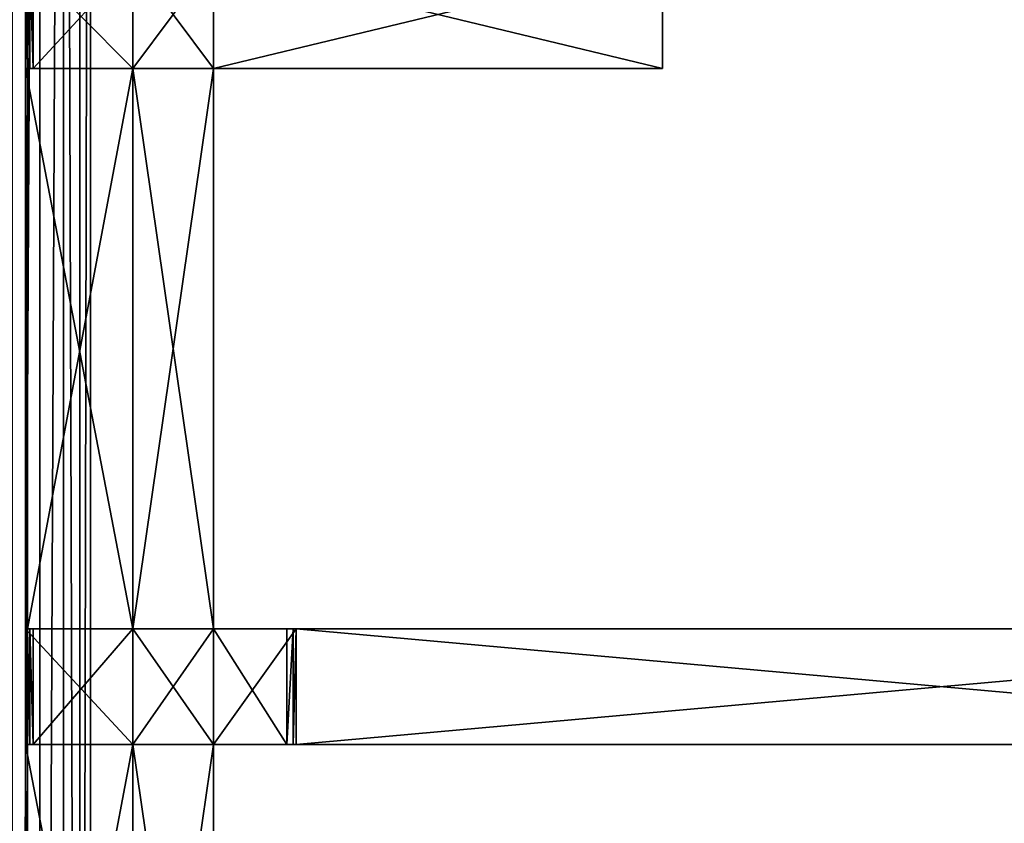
# Model space of a CAD drawing. Extents: x 0 to 35.8, y 0 to 27.5.
# Tile 158 of 256: x 12.2 to 15.7, y 13.4 to 16.2. Entities that reach past the tile are written whole.
import ezdxf

# ---------------------------------------------------------------- set-up
doc = ezdxf.new("R2010")
doc.units = 0
doc.header["$MEASUREMENT"] = 0
doc.layers.get('0').update_dxf_attribs({"color": 13, "linetype": 'CONTINUOUS'})
doc.layers.add('GRATE_-_2', color=250, linetype='CONTINUOUS')
doc.layers.add('RGM8058UC_-_BODY', color=252, linetype='CONTINUOUS')

# ---------------------------------------------------------------- blocks, each defined once
blk = doc.blocks.new('RGM8658UC_TRADECAD_V06_DXF')
at = {"layer": 'GRATE_-_2', "color": 0}
for p, q in [((12.2476, 16.4493, 7.2783), (12.2476, 16.0683, 7.2783)), ((12.2476, 16.4493, 7.2783), (12.2476, 16.0683, 7.2783)), ((12.2547, 16.0683, 7.5334), (12.2547, 16.4493, 7.5334)), ((12.2547, 16.0683, 7.5334), (12.2547, 16.4493, 7.5334)), ((12.2627, 16.4493, 7.8865), (12.2627, 16.0683, 7.8865)), ((12.2627, 16.4493, 7.8865), (12.2627, 16.0683, 7.8865)), ((12.2748, 16.4493, 8.2709), (12.2748, 16.0683, 8.2709)), ((12.2748, 16.4493, 8.2709), (12.2748, 16.0683, 8.2709)), ((12.6243, 16.4493, 7.0614), (12.6243, 16.0683, 7.0614)), ((12.6243, 16.4493, 7.2783), (12.6243, 16.0683, 7.2783)), ((12.6243, 16.4493, 7.0614), (12.6243, 16.0683, 7.0614)), ((12.6243, 16.4493, 7.2783), (12.6243, 16.0683, 7.2783)), ((12.6243, 16.4493, 8.2709), (12.6243, 16.0683, 8.2709)), ((12.6243, 16.4493, 8.2709), (12.6243, 16.0683, 8.2709)), ((12.9077, 16.0683, 7.0614), (12.9077, 16.4493, 7.0614)), ((12.9077, 16.4493, 7.5334), (12.9077, 16.0683, 7.5334)), ((12.9077, 16.0683, 7.8865), (12.9077, 16.4493, 7.8865)), ((12.9077, 16.0683, 7.8865), (12.9077, 16.4493, 7.8865)), ((12.9077, 16.0683, 7.0614), (12.9077, 16.4493, 7.0614)), ((12.9077, 16.4493, 7.5334), (12.9077, 16.0683, 7.5334)), ((12.9077, 16.0683, 8.2709), (12.9077, 16.4493, 8.2709)), ((12.9077, 16.0683, 8.2709), (12.9077, 16.4493, 8.2709)), ((14.4845, 16.4493, 7.972), (14.4845, 16.0683, 7.972)), ((14.4845, 16.0683, 8.2709), (14.4845, 16.4493, 8.2709)), ((14.4845, 16.4493, 7.972), (14.4845, 16.0683, 7.972)), ((14.4845, 16.0683, 8.2709), (14.4845, 16.4493, 8.2709)), ((12.6243, 16.0683, 7.2783), (12.2476, 16.0683, 7.2783)), ((12.2476, 16.0683, 7.2783), (12.2476, 14.101, 7.2783)), ((12.6243, 16.0683, 7.2783), (12.2476, 16.0683, 7.2783)), ((12.2547, 16.0683, 7.5334), (12.2476, 16.0683, 7.2783)), ((12.2476, 16.0683, 7.2783), (12.2476, 14.101, 7.2783)), ((12.2547, 16.0683, 7.5334), (12.2476, 16.0683, 7.2783)), ((12.2627, 16.0683, 7.8865), (12.2547, 16.0683, 7.5334)), ((12.6243, 16.0683, 7.5334), (12.2547, 16.0683, 7.5334)), ((12.2627, 16.0683, 7.8865), (12.2547, 16.0683, 7.5334)), ((12.2547, 14.101, 7.5334), (12.2547, 16.0683, 7.5334)), ((12.6243, 16.0683, 7.5334), (12.2547, 16.0683, 7.5334)), ((12.2547, 14.101, 7.5334), (12.2547, 16.0683, 7.5334)), ((12.2627, 16.0683, 7.8865), (12.6243, 16.0683, 7.8865)), ((12.2748, 16.0683, 8.2709), (12.2627, 16.0683, 7.8865)), ((12.2627, 16.0683, 7.8865), (12.6243, 16.0683, 7.8865)), ((12.2748, 16.0683, 8.2709), (12.2627, 16.0683, 7.8865)), ((12.6243, 16.0683, 8.2709), (12.2748, 16.0683, 8.2709)), ((12.6243, 16.0683, 8.2709), (12.2748, 16.0683, 8.2709)), ((12.6243, 16.0683, 7.0614), (12.9077, 16.0683, 7.0614)), ((12.6243, 16.0683, 7.8865), (12.6243, 16.0683, 7.5334)), ((12.6243, 16.0683, 7.0614), (12.9077, 16.0683, 7.0614)), ((12.6243, 16.0683, 7.0614), (12.6243, 14.101, 7.0614)), ((12.6243, 14.101, 7.5334), (12.6243, 16.0683, 7.5334)), ((12.6243, 16.0683, 7.5334), (12.9077, 16.0683, 7.5334)), ((12.9077, 16.0683, 7.8865), (12.6243, 16.0683, 7.8865)), ((12.6243, 16.0683, 7.8865), (12.6243, 16.0683, 8.2709)), ((12.6243, 16.0683, 8.2709), (12.9077, 16.0683, 8.2709)), ((12.6243, 16.0683, 7.0614), (12.6243, 16.0683, 7.2783)), ((12.6243, 16.0683, 7.2783), (12.6243, 14.101, 7.2783)), ((12.6243, 16.0683, 7.0614), (12.6243, 14.101, 7.0614)), ((12.6243, 16.0683, 7.0614), (12.6243, 16.0683, 7.2783)), ((12.6243, 16.0683, 7.5334), (12.9077, 16.0683, 7.5334)), ((12.6243, 16.0683, 7.8865), (12.6243, 16.0683, 7.5334)), ((12.9077, 16.0683, 7.8865), (12.6243, 16.0683, 7.8865)), ((12.6243, 16.0683, 7.2783), (12.6243, 14.101, 7.2783)), ((12.6243, 16.0683, 7.8865), (12.6243, 16.0683, 8.2709)), ((12.6243, 14.101, 7.5334), (12.6243, 16.0683, 7.5334)), ((12.6243, 16.0683, 8.2709), (12.9077, 16.0683, 8.2709)), ((12.9077, 14.101, 7.0614), (12.9077, 16.0683, 7.0614)), ((12.9077, 16.0683, 7.5334), (12.9077, 16.0683, 7.8865)), ((12.9077, 16.0683, 7.8865), (14.4845, 16.0683, 7.972)), ((12.9077, 16.0683, 7.5334), (12.9077, 14.101, 7.5334)), ((12.9077, 16.0683, 8.2709), (12.9077, 16.0683, 7.8865)), ((12.9077, 16.0683, 7.0614), (12.9077, 16.0683, 7.5334)), ((14.4845, 16.0683, 8.2709), (12.9077, 16.0683, 8.2709)), ((12.9077, 16.0683, 7.8865), (14.4845, 16.0683, 7.972)), ((12.9077, 16.0683, 8.2709), (12.9077, 16.0683, 7.8865)), ((14.4845, 16.0683, 8.2709), (12.9077, 16.0683, 8.2709)), ((12.9077, 14.101, 7.0614), (12.9077, 16.0683, 7.0614)), ((12.9077, 16.0683, 7.5334), (12.9077, 14.101, 7.5334)), ((12.9077, 16.0683, 7.0614), (12.9077, 16.0683, 7.5334)), ((12.9077, 16.0683, 7.5334), (12.9077, 16.0683, 7.8865)), ((14.4845, 16.0683, 7.972), (14.4845, 16.0683, 8.2709)), ((14.4845, 16.0683, 7.972), (14.4845, 16.0683, 8.2709)), ((12.2476, 13.6955, 7.2783), (12.2476, 14.101, 7.2783)), ((12.2476, 14.101, 7.2783), (12.2547, 14.101, 7.5334)), ((12.6243, 14.101, 7.2783), (12.2476, 14.101, 7.2783)), ((12.2476, 13.6955, 7.2783), (12.2476, 14.101, 7.2783)), ((12.6243, 14.101, 7.2783), (12.2476, 14.101, 7.2783)), ((12.2476, 14.101, 7.2783), (12.2547, 14.101, 7.5334)), ((12.2547, 14.101, 7.5334), (12.2547, 13.6955, 7.5334)), ((12.2547, 14.101, 7.5334), (12.2627, 14.101, 7.8865)), ((12.2547, 14.101, 7.5334), (12.2547, 13.6955, 7.5334)), ((12.6243, 14.101, 7.5334), (12.2547, 14.101, 7.5334)), ((12.2547, 14.101, 7.5334), (12.2627, 14.101, 7.8865)), ((12.6243, 14.101, 7.5334), (12.2547, 14.101, 7.5334)), ((12.2748, 14.101, 8.2709), (12.2627, 14.101, 7.8865)), ((12.2627, 14.101, 7.8865), (12.6243, 14.101, 7.8865)), ((12.2627, 13.6955, 7.8865), (12.2627, 14.101, 7.8865)), ((12.2748, 14.101, 8.2709), (12.2627, 14.101, 7.8865)), ((12.2627, 13.6955, 7.8865), (12.2627, 14.101, 7.8865)), ((12.2627, 14.101, 7.8865), (12.6243, 14.101, 7.8865)), ((12.6243, 14.101, 8.2709), (12.2748, 14.101, 8.2709)), ((12.2748, 14.101, 8.2709), (12.2748, 13.6955, 8.2709)), ((12.6243, 14.101, 8.2709), (12.2748, 14.101, 8.2709)), ((12.2748, 14.101, 8.2709), (12.2748, 13.6955, 8.2709)), ((12.6243, 14.101, 7.0614), (12.9077, 14.101, 7.0614)), ((12.6243, 14.101, 7.8865), (12.6243, 14.101, 8.2709)), ((12.6243, 13.6955, 8.2709), (12.6243, 14.101, 8.2709)), ((12.6243, 14.101, 8.2709), (12.9077, 14.101, 8.2709)), ((12.9077, 14.101, 7.5334), (12.6243, 14.101, 7.5334)), ((12.6243, 14.101, 7.0614), (12.9077, 14.101, 7.0614)), ((12.6243, 14.101, 7.0614), (12.6243, 13.6955, 7.0614)), ((12.6243, 14.101, 7.2783), (12.6243, 14.101, 7.0614)), ((12.9077, 14.101, 7.8865), (12.6243, 14.101, 7.8865)), ((12.6243, 14.101, 7.8865), (12.6243, 14.101, 7.5334)), ((12.9077, 14.101, 7.5334), (12.6243, 14.101, 7.5334)), ((12.6243, 13.6955, 7.2783), (12.6243, 14.101, 7.2783)), ((12.6243, 14.101, 8.2709), (12.9077, 14.101, 8.2709)), ((12.6243, 14.101, 7.8865), (12.6243, 14.101, 8.2709)), ((12.9077, 14.101, 7.8865), (12.6243, 14.101, 7.8865)), ((12.6243, 13.6955, 8.2709), (12.6243, 14.101, 8.2709)), ((12.6243, 14.101, 7.2783), (12.6243, 14.101, 7.0614)), ((12.6243, 13.6955, 7.2783), (12.6243, 14.101, 7.2783)), ((12.6243, 14.101, 7.0614), (12.6243, 13.6955, 7.0614)), ((12.6243, 14.101, 7.8865), (12.6243, 14.101, 7.5334)), ((13.1984, 14.101, 8.2709), (12.9077, 14.101, 8.2709)), ((12.9077, 14.101, 8.2709), (12.9077, 14.101, 7.8865)), ((12.9077, 14.101, 7.8865), (13.1982, 14.101, 7.8865)), ((12.9077, 14.101, 8.2709), (12.9077, 13.6955, 8.2709)), ((12.9077, 13.6955, 7.0614), (12.9077, 14.101, 7.0614)), ((12.9077, 14.101, 8.2709), (12.9077, 13.6955, 8.2709)), ((13.1984, 14.101, 8.2709), (12.9077, 14.101, 8.2709)), ((12.9077, 14.101, 7.5334), (12.9077, 14.101, 7.8865)), ((12.9077, 14.101, 7.0614), (12.9077, 14.101, 7.5334)), ((12.9077, 14.101, 8.2709), (12.9077, 14.101, 7.8865)), ((12.9077, 14.101, 7.8865), (13.1982, 14.101, 7.8865)), ((12.9077, 14.101, 7.5334), (12.9077, 14.101, 7.8865)), ((12.9077, 14.101, 7.5334), (13.1879, 14.101, 7.5334)), ((12.9077, 14.101, 7.5334), (13.1879, 14.101, 7.5334)), ((12.9077, 14.101, 7.0614), (12.9077, 14.101, 7.5334)), ((12.9077, 14.101, 7.0614), (13.1651, 14.101, 7.0614)), ((12.9077, 14.101, 7.0614), (13.1651, 14.101, 7.0614)), ((12.9077, 13.6955, 7.0614), (12.9077, 14.101, 7.0614)), ((13.1651, 14.101, 7.0614), (13.1651, 13.6955, 7.0614)), ((13.1879, 14.101, 7.5334), (13.1651, 14.101, 7.0614)), ((13.1879, 14.101, 7.5334), (13.1651, 14.101, 7.0614)), ((13.1651, 14.101, 7.0614), (13.1651, 13.6955, 7.0614)), ((13.1879, 14.101, 7.5334), (13.1879, 13.6955, 7.5334)), ((13.1982, 14.101, 7.8865), (13.1879, 14.101, 7.5334)), ((13.1879, 14.101, 7.5334), (13.1879, 13.6955, 7.5334)), ((13.1982, 14.101, 7.8865), (13.1879, 14.101, 7.5334)), ((13.1982, 14.101, 7.8865), (13.1984, 14.101, 8.2709)), ((13.1982, 13.6955, 7.8865), (13.1982, 14.101, 7.8865)), ((13.1982, 14.101, 7.8865), (13.1984, 14.101, 8.2709)), ((13.1982, 14.101, 7.8865), (17.7324, 14.101, 7.8865)), ((13.1982, 13.6955, 7.8865), (13.1982, 14.101, 7.8865)), ((13.1982, 14.101, 7.8865), (17.7324, 14.101, 7.8865)), ((13.1984, 14.101, 8.2709), (13.1984, 13.6955, 8.2709)), ((17.7328, 14.101, 8.2709), (13.1984, 14.101, 8.2709)), ((13.1984, 14.101, 8.2709), (13.1984, 13.6955, 8.2709)), ((17.7328, 14.101, 8.2709), (13.1984, 14.101, 8.2709)), ((12.2547, 13.6955, 7.5334), (12.2476, 13.6955, 7.2783)), ((12.2476, 13.6955, 7.2783), (12.6243, 13.6955, 7.2783)), ((12.2476, 13.6955, 7.2783), (12.6243, 13.6955, 7.2783)), ((12.2476, 13.6955, 7.2783), (12.2476, 11.7374, 7.2783)), ((12.2476, 13.6955, 7.2783), (12.2476, 11.7374, 7.2783)), ((12.2547, 13.6955, 7.5334), (12.2476, 13.6955, 7.2783)), ((12.6243, 13.6955, 7.5334), (12.2547, 13.6955, 7.5334)), ((12.2547, 13.6955, 7.5334), (12.2627, 13.6955, 7.8865)), ((12.2547, 11.7395, 7.5334), (12.2547, 13.6955, 7.5334)), ((12.6243, 13.6955, 7.5334), (12.2547, 13.6955, 7.5334)), ((12.2547, 13.6955, 7.5334), (12.2627, 13.6955, 7.8865)), ((12.2547, 11.7395, 7.5334), (12.2547, 13.6955, 7.5334)), ((12.2627, 13.6955, 7.8865), (12.6243, 13.6955, 7.8865)), ((12.2627, 13.6955, 7.8865), (12.6243, 13.6955, 7.8865)), ((12.2627, 13.6955, 7.8865), (12.2748, 13.6955, 8.2709)), ((12.2627, 13.6955, 7.8865), (12.2748, 13.6955, 8.2709)), ((12.2748, 13.6955, 8.2709), (12.6243, 13.6955, 8.2709)), ((12.2748, 13.6955, 8.2709), (12.6243, 13.6955, 8.2709)), ((12.6243, 13.6955, 7.8865), (12.6243, 13.6955, 7.5334)), ((12.6243, 13.6955, 8.2709), (12.6243, 13.6955, 7.8865)), ((12.9077, 13.6955, 8.2709), (12.6243, 13.6955, 8.2709)), ((12.6243, 13.6955, 7.5334), (12.6243, 11.7395, 7.5334)), ((12.6243, 13.6955, 7.0614), (12.9077, 13.6955, 7.0614)), ((12.6243, 13.6955, 7.0614), (12.9077, 13.6955, 7.0614)), ((12.6243, 13.6955, 7.0614), (12.6243, 11.7356, 7.0614)), ((12.9077, 13.6955, 7.5334), (12.6243, 13.6955, 7.5334)), ((12.6243, 13.6955, 7.8865), (12.6243, 13.6955, 7.5334)), ((12.6243, 13.6955, 7.8865), (12.9077, 13.6955, 7.8865)), ((12.6243, 13.6955, 7.8865), (12.9077, 13.6955, 7.8865)), ((12.6243, 13.6955, 8.2709), (12.6243, 13.6955, 7.8865)), ((12.9077, 13.6955, 8.2709), (12.6243, 13.6955, 8.2709)), ((12.6243, 13.6955, 7.0614), (12.6243, 13.6955, 7.2783)), ((12.6243, 13.6955, 7.2783), (12.6243, 11.7374, 7.2783)), ((12.6243, 13.6955, 7.0614), (12.6243, 11.7356, 7.0614)), ((12.6243, 13.6955, 7.0614), (12.6243, 13.6955, 7.2783)), ((12.6243, 13.6955, 7.5334), (12.6243, 11.7395, 7.5334)), ((12.9077, 13.6955, 7.5334), (12.6243, 13.6955, 7.5334)), ((12.6243, 13.6955, 7.2783), (12.6243, 11.7374, 7.2783)), ((13.1982, 13.6955, 7.8865), (12.9077, 13.6955, 7.8865)), ((12.9077, 13.6955, 7.8865), (12.9077, 13.6955, 8.2709)), ((12.9077, 13.6955, 8.2709), (13.1984, 13.6955, 8.2709)), ((12.9077, 11.7356, 7.0614), (12.9077, 13.6955, 7.0614)), ((12.9077, 13.6955, 8.2709), (13.1984, 13.6955, 8.2709)), ((12.9077, 13.6955, 7.8865), (12.9077, 13.6955, 7.5334)), ((12.9077, 13.6955, 7.8865), (12.9077, 13.6955, 8.2709)), ((12.9077, 13.6955, 7.5334), (12.9077, 11.7395, 7.5334)), ((12.9077, 11.7356, 7.0614), (12.9077, 13.6955, 7.0614)), ((12.9077, 13.6955, 7.5334), (12.9077, 11.7395, 7.5334)), ((12.9077, 13.6955, 7.5334), (12.9077, 13.6955, 7.0614)), ((13.1879, 13.6955, 7.5334), (12.9077, 13.6955, 7.5334)), ((12.9077, 13.6955, 7.8865), (12.9077, 13.6955, 7.5334)), ((13.1982, 13.6955, 7.8865), (12.9077, 13.6955, 7.8865)), ((13.1651, 13.6955, 7.0614), (12.9077, 13.6955, 7.0614)), ((12.9077, 13.6955, 7.5334), (12.9077, 13.6955, 7.0614)), ((13.1879, 13.6955, 7.5334), (12.9077, 13.6955, 7.5334)), ((13.1651, 13.6955, 7.0614), (12.9077, 13.6955, 7.0614)), ((13.1651, 13.6955, 7.0614), (13.1879, 13.6955, 7.5334)), ((13.1651, 13.6955, 7.0614), (13.1879, 13.6955, 7.5334)), ((13.1879, 13.6955, 7.5334), (13.1982, 13.6955, 7.8865)), ((13.1879, 13.6955, 7.5334), (13.1982, 13.6955, 7.8865)), ((13.1984, 13.6955, 8.2709), (13.1982, 13.6955, 7.8865)), ((13.1982, 13.6955, 7.8865), (17.7324, 13.6955, 7.8865)), ((13.1984, 13.6955, 8.2709), (13.1982, 13.6955, 7.8865)), ((13.1982, 13.6955, 7.8865), (17.7324, 13.6955, 7.8865)), ((17.7328, 13.6955, 8.2709), (13.1984, 13.6955, 8.2709)), ((17.7328, 13.6955, 8.2709), (13.1984, 13.6955, 8.2709))]:
    blk.add_line(p, q, dxfattribs=at)
at = {"layer": 'RGM8058UC_-_BODY', "color": 0}
for p, q in [((12.2981, 4.6756, 6.2194), (12.2981, 23.0972, 6.2194)), ((12.2981, 4.6756, 6.2194), (12.2981, 23.0972, 6.2194)), ((12.3812, 4.6756, 6.156), (12.3812, 23.0972, 6.156)), ((12.3812, 4.6756, 6.156), (12.3812, 23.0972, 6.156)), ((12.439, 4.6756, 6.0601), (12.439, 23.0972, 6.0601)), ((12.439, 4.6756, 6.0601), (12.439, 23.0972, 6.0601)), ((12.4757, 4.6756, 6.032), (12.4757, 23.0972, 6.032)), ((12.4757, 4.6756, 6.032), (12.4757, 23.0972, 6.032))]:
    blk.add_line(p, q, dxfattribs=at)
at = {"layer": 'GRATE_-_2', "color": 250}
mesh = blk.add_polyface(dxfattribs=at)
corners = [(12.6243, 16.0683, 7.2783), (12.2476, 16.4493, 7.2783), (12.2476, 16.0683, 7.2783), (12.6243, 16.4493, 7.2783)]
mesh.append_faces([[corners[k] for k in face] for face in [(0, 1, 2), (1, 0, 3)]], dxfattribs={"vtx0": -1, "color": 250})
mesh = blk.add_polyface(dxfattribs=at)
corners = [(12.2476, 16.4493, 7.2783), (12.2547, 16.0683, 7.5334), (12.2476, 16.0683, 7.2783), (12.2547, 16.4493, 7.5334)]
mesh.append_faces([[corners[k] for k in face] for face in [(0, 1, 2), (1, 0, 3)]], dxfattribs={"vtx0": -1, "color": 250})
mesh = blk.add_polyface(dxfattribs=at)
corners = [(12.2547, 16.4493, 7.5334), (12.2627, 16.0683, 7.8865), (12.2547, 16.0683, 7.5334), (12.2627, 16.4493, 7.8865)]
mesh.append_faces([[corners[k] for k in face] for face in [(0, 1, 2), (1, 0, 3)]], dxfattribs={"vtx0": -1, "color": 250})
mesh = blk.add_polyface(dxfattribs=at)
corners = [(12.2627, 16.4493, 7.8865), (12.2748, 16.0683, 8.2709), (12.2627, 16.0683, 7.8865), (12.2748, 16.4493, 8.2709)]
mesh.append_faces([[corners[k] for k in face] for face in [(0, 1, 2), (1, 0, 3)]], dxfattribs={"vtx0": -1, "color": 250})
mesh = blk.add_polyface(dxfattribs=at)
corners = [(12.6243, 16.4493, 8.2709), (12.2748, 16.0683, 8.2709), (12.2748, 16.4493, 8.2709), (12.6243, 16.0683, 8.2709)]
mesh.append_faces([[corners[k] for k in face] for face in [(0, 1, 2), (1, 0, 3)]], dxfattribs={"vtx0": -1, "color": 250})
mesh = blk.add_polyface(dxfattribs=at)
corners = [(12.9077, 16.0683, 7.0614), (12.6243, 16.4493, 7.0614), (12.6243, 16.0683, 7.0614), (12.9077, 16.4493, 7.0614)]
mesh.append_faces([[corners[k] for k in face] for face in [(0, 1, 2), (1, 0, 3)]], dxfattribs={"vtx0": -1, "color": 250})
mesh = blk.add_polyface(dxfattribs=at)
corners = [(12.6243, 16.4493, 7.0614), (12.6243, 16.0683, 7.2783), (12.6243, 16.0683, 7.0614), (12.6243, 16.4493, 7.2783)]
mesh.append_faces([[corners[k] for k in face] for face in [(0, 1, 2), (1, 0, 3)]], dxfattribs={"vtx0": -1, "color": 250})
mesh = blk.add_polyface(dxfattribs=at)
corners = [(12.9077, 16.4493, 8.2709), (12.6243, 16.0683, 8.2709), (12.6243, 16.4493, 8.2709), (12.9077, 16.0683, 8.2709)]
mesh.append_faces([[corners[k] for k in face] for face in [(0, 1, 2), (1, 0, 3)]], dxfattribs={"vtx0": -1, "color": 250})
mesh = blk.add_polyface(dxfattribs=at)
corners = [(12.9077, 16.4493, 7.8865), (12.9077, 16.0683, 7.5334), (12.9077, 16.0683, 7.8865), (12.9077, 16.4493, 7.5334)]
mesh.append_faces([[corners[k] for k in face] for face in [(0, 1, 2), (1, 0, 3)]], dxfattribs={"vtx0": -1, "color": 250})
mesh = blk.add_polyface(dxfattribs=at)
corners = [(14.4845, 16.0683, 7.972), (12.9077, 16.4493, 7.8865), (12.9077, 16.0683, 7.8865), (14.4845, 16.4493, 7.972)]
mesh.append_faces([[corners[k] for k in face] for face in [(0, 1, 2), (1, 0, 3)]], dxfattribs={"vtx0": -1, "color": 250})
mesh = blk.add_polyface(dxfattribs=at)
corners = [(12.9077, 16.4493, 7.5334), (12.9077, 16.0683, 7.0614), (12.9077, 16.0683, 7.5334), (12.9077, 16.4493, 7.0614)]
mesh.append_faces([[corners[k] for k in face] for face in [(0, 1, 2), (1, 0, 3)]], dxfattribs={"vtx0": -1, "color": 250})
mesh = blk.add_polyface(dxfattribs=at)
corners = [(14.4845, 16.4493, 8.2709), (12.9077, 16.0683, 8.2709), (12.9077, 16.4493, 8.2709), (14.4845, 16.0683, 8.2709)]
mesh.append_faces([[corners[k] for k in face] for face in [(0, 1, 2), (1, 0, 3)]], dxfattribs={"vtx0": -1, "color": 250})
mesh = blk.add_polyface(dxfattribs=at)
corners = [(14.4845, 16.4493, 8.2709), (14.4845, 16.0683, 7.972), (14.4845, 16.0683, 8.2709), (14.4845, 16.4493, 7.972)]
mesh.append_faces([[corners[k] for k in face] for face in [(0, 1, 2), (1, 0, 3)]], dxfattribs={"vtx0": -1, "color": 250})
mesh = blk.add_polyface(dxfattribs=at)
corners = [(12.6243, 14.101, 7.2783), (12.2476, 16.0683, 7.2783), (12.2476, 14.101, 7.2783), (12.6243, 16.0683, 7.2783)]
mesh.append_faces([[corners[k] for k in face] for face in [(0, 1, 2), (1, 0, 3)]], dxfattribs={"vtx0": -1, "color": 250})
mesh = blk.add_polyface(dxfattribs=at)
corners = [(12.2476, 16.0683, 7.2783), (12.2547, 14.101, 7.5334), (12.2476, 14.101, 7.2783), (12.2547, 16.0683, 7.5334)]
mesh.append_faces([[corners[k] for k in face] for face in [(0, 1, 2), (1, 0, 3)]], dxfattribs={"vtx0": -1, "color": 250})
mesh = blk.add_polyface(dxfattribs=at)
corners = [(12.2627, 16.0683, 7.8865), (12.6243, 16.0683, 7.5334), (12.2547, 16.0683, 7.5334), (12.6243, 16.0683, 7.8865)]
mesh.append_faces([[corners[k] for k in face] for face in [(0, 1, 2), (1, 0, 3)]], dxfattribs={"vtx0": -1, "color": 250})
mesh = blk.add_polyface(dxfattribs=at)
corners = [(12.6243, 16.0683, 7.5334), (12.2547, 14.101, 7.5334), (12.2547, 16.0683, 7.5334), (12.6243, 14.101, 7.5334)]
mesh.append_faces([[corners[k] for k in face] for face in [(0, 1, 2), (1, 0, 3)]], dxfattribs={"vtx0": -1, "color": 250})
mesh = blk.add_polyface(dxfattribs=at)
corners = [(12.2748, 16.0683, 8.2709), (12.6243, 16.0683, 7.8865), (12.2627, 16.0683, 7.8865), (12.6243, 16.0683, 8.2709)]
mesh.append_faces([[corners[k] for k in face] for face in [(0, 1, 2), (1, 0, 3)]], dxfattribs={"vtx0": -1, "color": 250})
mesh = blk.add_polyface(dxfattribs=at)
corners = [(12.9077, 14.101, 7.0614), (12.6243, 16.0683, 7.0614), (12.6243, 14.101, 7.0614), (12.9077, 16.0683, 7.0614)]
mesh.append_faces([[corners[k] for k in face] for face in [(0, 1, 2), (1, 0, 3)]], dxfattribs={"vtx0": -1, "color": 250})
mesh = blk.add_polyface(dxfattribs=at)
corners = [(12.9077, 16.0683, 7.5334), (12.6243, 14.101, 7.5334), (12.6243, 16.0683, 7.5334), (12.9077, 14.101, 7.5334)]
mesh.append_faces([[corners[k] for k in face] for face in [(0, 1, 2), (1, 0, 3)]], dxfattribs={"vtx0": -1, "color": 250})
mesh = blk.add_polyface(dxfattribs=at)
corners = [(12.6243, 16.0683, 8.2709), (12.9077, 16.0683, 7.8865), (12.6243, 16.0683, 7.8865), (12.9077, 16.0683, 8.2709)]
mesh.append_faces([[corners[k] for k in face] for face in [(0, 1, 2), (1, 0, 3)]], dxfattribs={"vtx0": -1, "color": 250})
mesh = blk.add_polyface(dxfattribs=at)
corners = [(12.6243, 16.0683, 7.0614), (12.6243, 14.101, 7.2783), (12.6243, 14.101, 7.0614), (12.6243, 16.0683, 7.2783)]
mesh.append_faces([[corners[k] for k in face] for face in [(0, 1, 2), (1, 0, 3)]], dxfattribs={"vtx0": -1, "color": 250})
mesh = blk.add_polyface(dxfattribs=at)
corners = [(12.6243, 16.0683, 7.8865), (12.9077, 16.0683, 7.5334), (12.6243, 16.0683, 7.5334), (12.9077, 16.0683, 7.8865)]
mesh.append_faces([[corners[k] for k in face] for face in [(0, 1, 2), (1, 0, 3)]], dxfattribs={"vtx0": -1, "color": 250})
mesh = blk.add_polyface(dxfattribs=at)
corners = [(12.9077, 16.0683, 8.2709), (14.4845, 16.0683, 7.972), (12.9077, 16.0683, 7.8865), (14.4845, 16.0683, 8.2709)]
mesh.append_faces([[corners[k] for k in face] for face in [(0, 1, 2), (1, 0, 3)]], dxfattribs={"vtx0": -1, "color": 250})
mesh = blk.add_polyface(dxfattribs=at)
corners = [(12.9077, 16.0683, 7.5334), (12.9077, 14.101, 7.0614), (12.9077, 14.101, 7.5334), (12.9077, 16.0683, 7.0614)]
mesh.append_faces([[corners[k] for k in face] for face in [(0, 1, 2), (1, 0, 3)]], dxfattribs={"vtx0": -1, "color": 250})
mesh = blk.add_polyface(dxfattribs=at)
corners = [(12.2476, 14.101, 7.2783), (12.2547, 13.6955, 7.5334), (12.2476, 13.6955, 7.2783), (12.2547, 14.101, 7.5334)]
mesh.append_faces([[corners[k] for k in face] for face in [(0, 1, 2), (1, 0, 3)]], dxfattribs={"vtx0": -1, "color": 250})
mesh = blk.add_polyface(dxfattribs=at)
corners = [(12.6243, 13.6955, 7.2783), (12.2476, 14.101, 7.2783), (12.2476, 13.6955, 7.2783), (12.6243, 14.101, 7.2783)]
mesh.append_faces([[corners[k] for k in face] for face in [(0, 1, 2), (1, 0, 3)]], dxfattribs={"vtx0": -1, "color": 250})
mesh = blk.add_polyface(dxfattribs=at)
corners = [(12.2547, 14.101, 7.5334), (12.2627, 13.6955, 7.8865), (12.2547, 13.6955, 7.5334), (12.2627, 14.101, 7.8865)]
mesh.append_faces([[corners[k] for k in face] for face in [(0, 1, 2), (1, 0, 3)]], dxfattribs={"vtx0": -1, "color": 250})
mesh = blk.add_polyface(dxfattribs=at)
corners = [(12.6243, 14.101, 7.8865), (12.2547, 14.101, 7.5334), (12.6243, 14.101, 7.5334), (12.2627, 14.101, 7.8865)]
mesh.append_faces([[corners[k] for k in face] for face in [(0, 1, 2), (1, 0, 3)]], dxfattribs={"vtx0": -1, "color": 250})
mesh = blk.add_polyface(dxfattribs=at)
corners = [(12.6243, 14.101, 8.2709), (12.2627, 14.101, 7.8865), (12.6243, 14.101, 7.8865), (12.2748, 14.101, 8.2709)]
mesh.append_faces([[corners[k] for k in face] for face in [(0, 1, 2), (1, 0, 3)]], dxfattribs={"vtx0": -1, "color": 250})
mesh = blk.add_polyface(dxfattribs=at)
corners = [(12.2627, 14.101, 7.8865), (12.2748, 13.6955, 8.2709), (12.2627, 13.6955, 7.8865), (12.2748, 14.101, 8.2709)]
mesh.append_faces([[corners[k] for k in face] for face in [(0, 1, 2), (1, 0, 3)]], dxfattribs={"vtx0": -1, "color": 250})
mesh = blk.add_polyface(dxfattribs=at)
corners = [(12.6243, 14.101, 8.2709), (12.2748, 13.6955, 8.2709), (12.2748, 14.101, 8.2709), (12.6243, 13.6955, 8.2709)]
mesh.append_faces([[corners[k] for k in face] for face in [(0, 1, 2), (1, 0, 3)]], dxfattribs={"vtx0": -1, "color": 250})
mesh = blk.add_polyface(dxfattribs=at)
corners = [(12.9077, 14.101, 8.2709), (12.6243, 13.6955, 8.2709), (12.6243, 14.101, 8.2709), (12.9077, 13.6955, 8.2709)]
mesh.append_faces([[corners[k] for k in face] for face in [(0, 1, 2), (1, 0, 3)]], dxfattribs={"vtx0": -1, "color": 250})
mesh = blk.add_polyface(dxfattribs=at)
corners = [(12.9077, 13.6955, 7.0614), (12.6243, 14.101, 7.0614), (12.6243, 13.6955, 7.0614), (12.9077, 14.101, 7.0614)]
mesh.append_faces([[corners[k] for k in face] for face in [(0, 1, 2), (1, 0, 3)]], dxfattribs={"vtx0": -1, "color": 250})
mesh = blk.add_polyface(dxfattribs=at)
corners = [(12.9077, 14.101, 7.8865), (12.6243, 14.101, 7.5334), (12.9077, 14.101, 7.5334), (12.6243, 14.101, 7.8865)]
mesh.append_faces([[corners[k] for k in face] for face in [(0, 1, 2), (1, 0, 3)]], dxfattribs={"vtx0": -1, "color": 250})
mesh = blk.add_polyface(dxfattribs=at)
corners = [(12.9077, 14.101, 8.2709), (12.6243, 14.101, 7.8865), (12.9077, 14.101, 7.8865), (12.6243, 14.101, 8.2709)]
mesh.append_faces([[corners[k] for k in face] for face in [(0, 1, 2), (1, 0, 3)]], dxfattribs={"vtx0": -1, "color": 250})
mesh = blk.add_polyface(dxfattribs=at)
corners = [(12.6243, 14.101, 7.0614), (12.6243, 13.6955, 7.2783), (12.6243, 13.6955, 7.0614), (12.6243, 14.101, 7.2783)]
mesh.append_faces([[corners[k] for k in face] for face in [(0, 1, 2), (1, 0, 3)]], dxfattribs={"vtx0": -1, "color": 250})
mesh = blk.add_polyface(dxfattribs=at)
corners = [(13.1984, 14.101, 8.2709), (12.9077, 14.101, 7.8865), (13.1982, 14.101, 7.8865), (12.9077, 14.101, 8.2709)]
mesh.append_faces([[corners[k] for k in face] for face in [(0, 1, 2), (1, 0, 3)]], dxfattribs={"vtx0": -1, "color": 250})
mesh = blk.add_polyface(dxfattribs=at)
corners = [(13.1984, 14.101, 8.2709), (12.9077, 13.6955, 8.2709), (12.9077, 14.101, 8.2709), (13.1984, 13.6955, 8.2709)]
mesh.append_faces([[corners[k] for k in face] for face in [(0, 1, 2), (1, 0, 3)]], dxfattribs={"vtx0": -1, "color": 250})
mesh = blk.add_polyface(dxfattribs=at)
corners = [(13.1982, 14.101, 7.8865), (12.9077, 14.101, 7.5334), (13.1879, 14.101, 7.5334), (12.9077, 14.101, 7.8865)]
mesh.append_faces([[corners[k] for k in face] for face in [(0, 1, 2), (1, 0, 3)]], dxfattribs={"vtx0": -1, "color": 250})
mesh = blk.add_polyface(dxfattribs=at)
corners = [(13.1879, 14.101, 7.5334), (12.9077, 14.101, 7.0614), (13.1651, 14.101, 7.0614), (12.9077, 14.101, 7.5334)]
mesh.append_faces([[corners[k] for k in face] for face in [(0, 1, 2), (1, 0, 3)]], dxfattribs={"vtx0": -1, "color": 250})
mesh = blk.add_polyface(dxfattribs=at)
corners = [(13.1651, 13.6955, 7.0614), (12.9077, 14.101, 7.0614), (12.9077, 13.6955, 7.0614), (13.1651, 14.101, 7.0614)]
mesh.append_faces([[corners[k] for k in face] for face in [(0, 1, 2), (1, 0, 3)]], dxfattribs={"vtx0": -1, "color": 250})
mesh = blk.add_polyface(dxfattribs=at)
corners = [(13.1879, 14.101, 7.5334), (13.1651, 13.6955, 7.0614), (13.1879, 13.6955, 7.5334), (13.1651, 14.101, 7.0614)]
mesh.append_faces([[corners[k] for k in face] for face in [(0, 1, 2), (1, 0, 3)]], dxfattribs={"vtx0": -1, "color": 250})
mesh = blk.add_polyface(dxfattribs=at)
corners = [(13.1982, 14.101, 7.8865), (13.1879, 13.6955, 7.5334), (13.1982, 13.6955, 7.8865), (13.1879, 14.101, 7.5334)]
mesh.append_faces([[corners[k] for k in face] for face in [(0, 1, 2), (1, 0, 3)]], dxfattribs={"vtx0": -1, "color": 250})
mesh = blk.add_polyface(dxfattribs=at)
corners = [(17.7328, 14.101, 8.2709), (13.1982, 14.101, 7.8865), (17.7324, 14.101, 7.8865), (13.1984, 14.101, 8.2709)]
mesh.append_faces([[corners[k] for k in face] for face in [(0, 1, 2), (1, 0, 3)]], dxfattribs={"vtx0": -1, "color": 250})
mesh = blk.add_polyface(dxfattribs=at)
corners = [(17.7324, 13.6955, 7.8865), (13.1982, 14.101, 7.8865), (13.1982, 13.6955, 7.8865), (17.7324, 14.101, 7.8865)]
mesh.append_faces([[corners[k] for k in face] for face in [(0, 1, 2), (1, 0, 3)]], dxfattribs={"vtx0": -1, "color": 250})
mesh = blk.add_polyface(dxfattribs=at)
corners = [(17.7328, 14.101, 8.2709), (13.1984, 13.6955, 8.2709), (13.1984, 14.101, 8.2709), (17.7328, 13.6955, 8.2709)]
mesh.append_faces([[corners[k] for k in face] for face in [(0, 1, 2), (1, 0, 3)]], dxfattribs={"vtx0": -1, "color": 250})
mesh = blk.add_polyface(dxfattribs=at)
corners = [(12.6243, 11.7374, 7.2783), (12.2476, 13.6955, 7.2783), (12.2476, 11.7374, 7.2783), (12.6243, 13.6955, 7.2783)]
mesh.append_faces([[corners[k] for k in face] for face in [(0, 1, 2), (1, 0, 3)]], dxfattribs={"vtx0": -1, "color": 250})
mesh = blk.add_polyface(dxfattribs=at)
corners = [(12.2476, 13.6955, 7.2783), (12.2547, 11.7395, 7.5334), (12.2476, 11.7374, 7.2783), (12.2547, 13.6955, 7.5334)]
mesh.append_faces([[corners[k] for k in face] for face in [(0, 1, 2), (1, 0, 3)]], dxfattribs={"vtx0": -1, "color": 250})
mesh = blk.add_polyface(dxfattribs=at)
corners = [(12.2627, 13.6955, 7.8865), (12.6243, 13.6955, 7.5334), (12.2547, 13.6955, 7.5334), (12.6243, 13.6955, 7.8865)]
mesh.append_faces([[corners[k] for k in face] for face in [(0, 1, 2), (1, 0, 3)]], dxfattribs={"vtx0": -1, "color": 250})
mesh = blk.add_polyface(dxfattribs=at)
corners = [(12.6243, 13.6955, 7.5334), (12.2547, 11.7395, 7.5334), (12.2547, 13.6955, 7.5334), (12.6243, 11.7395, 7.5334)]
mesh.append_faces([[corners[k] for k in face] for face in [(0, 1, 2), (1, 0, 3)]], dxfattribs={"vtx0": -1, "color": 250})
mesh = blk.add_polyface(dxfattribs=at)
corners = [(12.2748, 13.6955, 8.2709), (12.6243, 13.6955, 7.8865), (12.2627, 13.6955, 7.8865), (12.6243, 13.6955, 8.2709)]
mesh.append_faces([[corners[k] for k in face] for face in [(0, 1, 2), (1, 0, 3)]], dxfattribs={"vtx0": -1, "color": 250})
mesh = blk.add_polyface(dxfattribs=at)
corners = [(12.9077, 11.7356, 7.0614), (12.6243, 13.6955, 7.0614), (12.6243, 11.7356, 7.0614), (12.9077, 13.6955, 7.0614)]
mesh.append_faces([[corners[k] for k in face] for face in [(0, 1, 2), (1, 0, 3)]], dxfattribs={"vtx0": -1, "color": 250})
mesh = blk.add_polyface(dxfattribs=at)
corners = [(12.6243, 13.6955, 7.8865), (12.9077, 13.6955, 7.5334), (12.6243, 13.6955, 7.5334), (12.9077, 13.6955, 7.8865)]
mesh.append_faces([[corners[k] for k in face] for face in [(0, 1, 2), (1, 0, 3)]], dxfattribs={"vtx0": -1, "color": 250})
mesh = blk.add_polyface(dxfattribs=at)
corners = [(12.6243, 13.6955, 8.2709), (12.9077, 13.6955, 7.8865), (12.6243, 13.6955, 7.8865), (12.9077, 13.6955, 8.2709)]
mesh.append_faces([[corners[k] for k in face] for face in [(0, 1, 2), (1, 0, 3)]], dxfattribs={"vtx0": -1, "color": 250})
mesh = blk.add_polyface(dxfattribs=at)
corners = [(12.6243, 13.6955, 7.0614), (12.6243, 11.7374, 7.2783), (12.6243, 11.7356, 7.0614), (12.6243, 13.6955, 7.2783)]
mesh.append_faces([[corners[k] for k in face] for face in [(0, 1, 2), (1, 0, 3)]], dxfattribs={"vtx0": -1, "color": 250})
mesh = blk.add_polyface(dxfattribs=at)
corners = [(12.9077, 13.6955, 7.5334), (12.6243, 11.7395, 7.5334), (12.6243, 13.6955, 7.5334), (12.9077, 11.7395, 7.5334)]
mesh.append_faces([[corners[k] for k in face] for face in [(0, 1, 2), (1, 0, 3)]], dxfattribs={"vtx0": -1, "color": 250})
mesh = blk.add_polyface(dxfattribs=at)
corners = [(12.9077, 13.6955, 8.2709), (13.1982, 13.6955, 7.8865), (12.9077, 13.6955, 7.8865), (13.1984, 13.6955, 8.2709)]
mesh.append_faces([[corners[k] for k in face] for face in [(0, 1, 2), (1, 0, 3)]], dxfattribs={"vtx0": -1, "color": 250})
mesh = blk.add_polyface(dxfattribs=at)
corners = [(12.9077, 11.7395, 7.5334), (12.9077, 13.6955, 7.0614), (12.9077, 11.7356, 7.0614), (12.9077, 13.6955, 7.5334)]
mesh.append_faces([[corners[k] for k in face] for face in [(0, 1, 2), (1, 0, 3)]], dxfattribs={"vtx0": -1, "color": 250})
mesh = blk.add_polyface(dxfattribs=at)
corners = [(12.9077, 13.6955, 7.8865), (13.1879, 13.6955, 7.5334), (12.9077, 13.6955, 7.5334), (13.1982, 13.6955, 7.8865)]
mesh.append_faces([[corners[k] for k in face] for face in [(0, 1, 2), (1, 0, 3)]], dxfattribs={"vtx0": -1, "color": 250})
mesh = blk.add_polyface(dxfattribs=at)
corners = [(12.9077, 13.6955, 7.5334), (13.1651, 13.6955, 7.0614), (12.9077, 13.6955, 7.0614), (13.1879, 13.6955, 7.5334)]
mesh.append_faces([[corners[k] for k in face] for face in [(0, 1, 2), (1, 0, 3)]], dxfattribs={"vtx0": -1, "color": 250})
mesh = blk.add_polyface(dxfattribs=at)
corners = [(13.1984, 13.6955, 8.2709), (17.7324, 13.6955, 7.8865), (13.1982, 13.6955, 7.8865), (17.7328, 13.6955, 8.2709)]
mesh.append_faces([[corners[k] for k in face] for face in [(0, 1, 2), (1, 0, 3)]], dxfattribs={"vtx0": -1, "color": 250})
at = {"layer": 'RGM8058UC_-_BODY', "color": 252}
mesh = blk.add_polyface(dxfattribs=at)
corners = [(23.5753, 3.6756), (12.2007, 24.0972), (12.2007, 3.6756), (23.5753, 24.0972)]
mesh.append_faces([[corners[k] for k in face] for face in [(0, 1, 2), (1, 0, 3)]], dxfattribs={"vtx0": -1, "color": 252})
mesh = blk.add_polyface(dxfattribs=at)
corners = [(12.2981, 23.0972, 6.2194), (12.2007, 4.6756, 6.2416), (12.2007, 23.0972, 6.2416), (12.2981, 4.6756, 6.2194)]
mesh.append_faces([[corners[k] for k in face] for face in [(0, 1, 2), (1, 0, 3)]], dxfattribs={"vtx0": -1, "color": 252})
mesh = blk.add_polyface(dxfattribs=at)
corners = [(12.3812, 23.0972, 6.156), (12.2981, 4.6756, 6.2194), (12.2981, 23.0972, 6.2194), (12.3812, 4.6756, 6.156)]
mesh.append_faces([[corners[k] for k in face] for face in [(0, 1, 2), (1, 0, 3)]], dxfattribs={"vtx0": -1, "color": 252})
mesh = blk.add_polyface(dxfattribs=at)
corners = [(12.3812, 23.0972, 6.156), (12.439, 4.6756, 6.0601), (12.3812, 4.6756, 6.156), (12.439, 23.0972, 6.0601)]
mesh.append_faces([[corners[k] for k in face] for face in [(0, 1, 2), (1, 0, 3)]], dxfattribs={"vtx0": -1, "color": 252})
mesh = blk.add_polyface(dxfattribs=at)
corners = [(12.4757, 23.0972, 6.032), (12.439, 4.6756, 6.0601), (12.439, 23.0972, 6.0601), (12.4757, 4.6756, 6.032)]
mesh.append_faces([[corners[k] for k in face] for face in [(0, 1, 2), (1, 0, 3)]], dxfattribs={"vtx0": -1, "color": 252})
mesh = blk.add_polyface(dxfattribs=at)
corners = [(23.3003, 23.0972, 6.032), (12.4757, 4.6756, 6.032), (12.4757, 23.0972, 6.032), (23.3003, 4.6756, 6.032)]
mesh.append_faces([[corners[k] for k in face] for face in [(0, 1, 2), (1, 0, 3)]], dxfattribs={"vtx0": -1, "color": 252})

msp = doc.modelspace()

# ---------------------------------------------------------------- block references
at = {"color": 0}
msp.add_blockref('RGM8658UC_TRADECAD_V06_DXF', (0, 0), dxfattribs=at)

doc.saveas('drawing.dxf')
